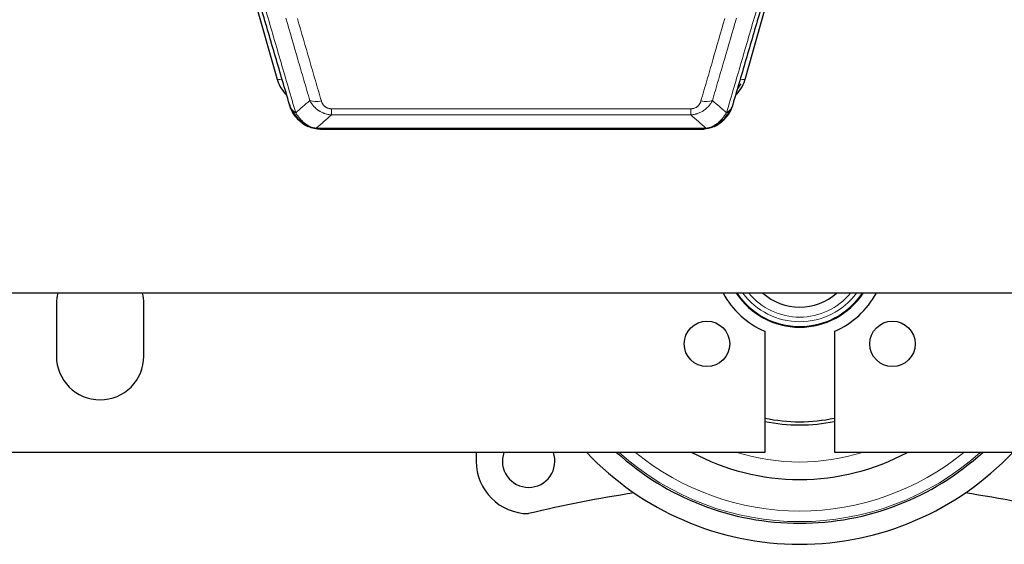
# Model space of a CAD drawing. Header units: inches. Extents: x 0 to 29700, y -16 to 21000.
# Tile 44 of 212: x 5635 to 6198, y 6821 to 7120. Entities that reach past the tile are written whole.
import ezdxf

# ---------------------------------------------------------------- set-up
doc = ezdxf.new("R2010")
doc.units = ezdxf.units.IN
doc.layers.add('254', color=7, linetype='Continuous', true_color=0xffffff)

msp = doc.modelspace()

# ---------------------------------------------------------------- linework, layer by layer
at = {"layer": '254', "color": 2, "linetype": 'Continuous', "lineweight": 25}
for p, q in [((5759.857, 7165.696), (5782.031, 7086.81)), ((6050.138, 7086.81), (6072.312, 7165.696)), ((5800.082, 7059.195), (5799.982, 7059.223)), ((5807.024, 7057.718), (6025.145, 7057.718)), ((6032.087, 7059.195), (6032.187, 7059.223)), ((6720.585, 6964.046), (5583.585, 6964.046)), ((5656.085, 6958.083), (5656.085, 6928.083)), ((5706.085, 6928.083), (5706.085, 6958.083)), ((6061.085, 6942.257), (6061.085, 6873.083)), ((6101.085, 6873.083), (6101.085, 6942.257)), ((6061.085, 6873.083), (5101.085, 6873.083)), ((5896.085, 6873.083), (5896.085, 6868.083)), ((7303.632, 6873.083), (6101.085, 6873.083))]:
    msp.add_line(p, q, dxfattribs=at)
at = {"layer": '254', "color": 110, "linetype": 'Continuous', "lineweight": 13}
for p, q in [((5780.194, 7103.048), (5784.919, 7086.236)), ((6047.25, 7086.236), (6051.975, 7103.048)), ((5813.413, 7065.849), (5813.413, 7069.382)), ((5813.413, 7069.382), (6018.756, 7069.382)), ((6018.756, 7065.849), (5813.413, 7065.849)), ((6018.756, 7065.849), (6018.756, 7069.382)), ((5799.982, 7059.223), (5799.914, 7059.38)), ((5804.682, 7058.381), (6027.487, 7058.381)), ((6032.187, 7059.223), (6032.255, 7059.38))]:
    msp.add_line(p, q, dxfattribs=at)
at = {"layer": '254', "color": 2, "linetype": 'Continuous', "lineweight": 25}
for centre in [(6028.052, 6935.05), (6134.118, 6935.05)]:
    msp.add_circle(centre, 13, dxfattribs=at)
for centre, radius, start, end in [((5681.085, 6958.083), 25, 166.19906, 180), ((5681.085, 6958.083), 25, 0, 13.80094), ((6081.085, 6988.083), 50, 208.73394, 246.42182), ((6081.085, 6988.083), 43.5, 213.5475, 326.4525), ((6081.085, 6988.083), 32, 228.69, 270), ((6081.085, 6988.083), 32, 270, 311.31), ((6081.085, 6988.083), 50, 293.57818, 331.26606), ((5681.085, 6928.083), 25, 180, 0), ((6081.085, 6988.083), 97.5, 258.165, 281.835), ((6081.085, 6988.083), 99.357, 258.39, 281.61), ((5926.085, 6868.083), 15, 160.52625, 270), ((5926.085, 6868.083), 15, 270, 19.47375), ((6081.085, 6988.083), 167.5, 223.3575, 270), ((6081.085, 6988.083), 155.5, 227.68875, 270), ((6081.085, 6988.083), 130.5, 241.785, 270), ((6081.085, 6988.083), 155.5, 270, 312.31125), ((6081.085, 6988.083), 130.5, 270, 298.215), ((6081.085, 6988.083), 167.5, 270, 316.6425), ((5926.085, 6868.083), 30, 180, 270), ((6081.085, 6206.834), 650, 98.374456, 103.795757), ((6081.085, 6206.834), 650, 76.204243, 81.625544)]:
    msp.add_arc(centre, radius, start, end, dxfattribs=at)
at = {"layer": '254', "color": 110, "linetype": 'Continuous', "lineweight": 13}
for radius, start, end in [(43.105, 213.89625, 326.10375), (40.364, 216.55125, 323.44875), (37.759, 219.54375, 320.45625), (154.562, 228.07687, 311.92313), (148.485, 230.75438, 270), (120.5, 252.62437, 287.37563), (148.485, 270, 309.24562)]:
    msp.add_arc((6081.085, 6988.083), radius, start, end, dxfattribs=at)
at = {"layer": '254', "color": 2, "linetype": 'Continuous', "lineweight": 25}
for centre, major_axis, ratio, start_param, end_param in [((5808.226, 7092.823), (-27.014, -0.465), 0.8900028, 0.2292736, 0.666958), ((6023.943, 7092.823), (27.014, -0.465), 0.8900028, 5.6162273, 6.0539117), ((6023.67, 7094.787), (27.01, -0.107), 0.887218, 5.671182, 5.8008547)]:
    msp.add_ellipse(centre, major_axis=major_axis, ratio=ratio, start_param=start_param, end_param=end_param, dxfattribs=at)
at = {"layer": '254', "color": 110, "linetype": 'Continuous', "lineweight": 13}
for centre, major_axis, ratio, start_param, end_param in [((5784.919, 7087.622), (2.888, 0.812), 0.4480327, 3.1416079, 4.5871119), ((6047.25, 7087.622), (2.888, -0.812), 0.4480327, 4.837666, 6.2831701), ((5807.566, 7079.604), (-9.598, -2.808), 0.562843, 0.6646512, 1.4076092), ((6024.603, 7079.604), (9.598, -2.808), 0.562843, 4.8755761, 5.6185342)]:
    msp.add_ellipse(centre, major_axis=major_axis, ratio=ratio, start_param=start_param, end_param=end_param, dxfattribs=at)
at = {"layer": '254', "color": 2, "linetype": 'Continuous', "lineweight": 25}
for points, knots in [([(5789.363, 7071.789), (5788.032, 7076.311), (5786.699, 7080.844), (5784.032, 7089.931), (5782.696, 7094.485), (5778.686, 7108.178), (5776.006, 7117.347), (5773.32, 7126.558)], [0, 0, 0, 0, 0.25, 0.25, 0.5, 0.5, 1, 1, 1, 1]), ([(6058.849, 7126.558), (6056.163, 7117.347), (6053.484, 7108.178), (6049.473, 7094.485), (6048.137, 7089.931), (6045.47, 7080.844), (6044.137, 7076.311), (6042.806, 7071.789)], [0, 0, 0, 0, 0.5, 0.5, 0.75, 0.75, 1, 1, 1, 1]), ([(5793.394, 7064.292), (5793.383, 7064.305), (5793.359, 7064.332), (5793.324, 7064.371), (5793.289, 7064.412), (5793.253, 7064.453), (5793.217, 7064.496), (5793.181, 7064.538), (5793.144, 7064.582), (5793.106, 7064.626), (5793.069, 7064.671), (5793.03, 7064.717), (5792.992, 7064.763), (5792.953, 7064.81), (5792.914, 7064.858), (5792.875, 7064.906), (5792.835, 7064.956), (5792.795, 7065.006), (5792.754, 7065.057), (5792.714, 7065.108), (5792.673, 7065.161), (5792.631, 7065.214), (5792.59, 7065.268), (5792.548, 7065.322), (5792.506, 7065.378), (5792.463, 7065.434), (5792.42, 7065.491), (5792.377, 7065.549), (5792.334, 7065.607), (5792.291, 7065.667), (5792.247, 7065.727), (5792.203, 7065.788), (5792.159, 7065.85), (5792.115, 7065.912), (5792.071, 7065.976), (5792.026, 7066.04), (5791.981, 7066.105), (5791.936, 7066.171), (5791.891, 7066.238), (5791.846, 7066.306), (5791.8, 7066.374), (5791.755, 7066.444), (5791.709, 7066.514), (5791.663, 7066.585), (5791.618, 7066.657), (5791.572, 7066.729), (5791.526, 7066.803), (5791.48, 7066.878), (5791.433, 7066.953), (5791.387, 7067.029), (5791.341, 7067.107), (5791.295, 7067.185), (5791.249, 7067.264), (5791.202, 7067.343), (5791.156, 7067.424), (5791.11, 7067.506), (5791.064, 7067.589), (5791.018, 7067.672), (5790.972, 7067.756), (5790.926, 7067.842), (5790.88, 7067.928), (5790.834, 7068.015), (5790.788, 7068.103), (5790.743, 7068.192), (5790.697, 7068.282), (5790.652, 7068.373), (5790.607, 7068.465), (5790.562, 7068.558), (5790.517, 7068.652), (5790.472, 7068.746), (5790.428, 7068.842), (5790.384, 7068.939), (5790.34, 7069.036), (5790.296, 7069.135), (5790.253, 7069.234), (5790.21, 7069.334), (5790.167, 7069.436), (5790.124, 7069.538), (5790.082, 7069.642), (5790.04, 7069.746), (5789.999, 7069.851), (5789.958, 7069.957), (5789.917, 7070.064), (5789.876, 7070.173), (5789.837, 7070.282), (5789.797, 7070.392), (5789.758, 7070.503), (5789.719, 7070.615), (5789.681, 7070.728), (5789.644, 7070.842), (5789.607, 7070.957), (5789.57, 7071.073), (5789.534, 7071.19), (5789.498, 7071.308), (5789.463, 7071.427), (5789.429, 7071.547), (5789.395, 7071.667), (5789.374, 7071.748), (5789.363, 7071.789)], [0, 0, 0, 0, 0.0060657, 0.012223, 0.0184718, 0.0248123, 0.0312443, 0.0377679, 0.0443831, 0.0510899, 0.0578883, 0.0647782, 0.0717598, 0.0788329, 0.0859977, 0.093254, 0.1006019, 0.1080414, 0.1155725, 0.1231952, 0.1309095, 0.1387154, 0.1466129, 0.1546019, 0.1626826, 0.1708549, 0.1791188, 0.1874742, 0.1959213, 0.20446, 0.2130903, 0.2218121, 0.2306256, 0.2395307, 0.2485274, 0.2576156, 0.2667955, 0.276067, 0.2854301, 0.2948848, 0.3044311, 0.314069, 0.3237985, 0.3336196, 0.3435324, 0.3535367, 0.3636326, 0.3738202, 0.3840993, 0.3944701, 0.4049324, 0.4154864, 0.426132, 0.4368691, 0.4476979, 0.4586183, 0.4696303, 0.480734, 0.4919292, 0.503216, 0.5145945, 0.5260645, 0.5376262, 0.5492795, 0.5610244, 0.5728609, 0.584789, 0.5968087, 0.60892, 0.621123, 0.6334175, 0.6458037, 0.6582815, 0.6708509, 0.6835119, 0.6962645, 0.7091087, 0.7220445, 0.735072, 0.748191, 0.7614017, 0.774704, 0.7880979, 0.8015834, 0.8151605, 0.8288293, 0.8425896, 0.8564416, 0.8703852, 0.8844204, 0.8985472, 0.9127656, 0.9270756, 0.9414773, 0.9559705, 0.9705554, 0.9852319, 1, 1, 1, 1]), ([(5789.363, 7071.789), (5789.42, 7071.479), (5789.502, 7071.175), (5789.715, 7070.582), (5789.847, 7070.294), (5790.002, 7070.015)], [0, 0, 0, 0, 0.5, 0.5, 1, 1, 1, 1]), ([(6042.806, 7071.789), (6042.801, 7071.767), (6042.789, 7071.723), (6042.771, 7071.657), (6042.752, 7071.591), (6042.734, 7071.526), (6042.715, 7071.461), (6042.697, 7071.396), (6042.678, 7071.332), (6042.659, 7071.268), (6042.639, 7071.204), (6042.62, 7071.14), (6042.6, 7071.077), (6042.58, 7071.014), (6042.561, 7070.951), (6042.54, 7070.889), (6042.52, 7070.826), (6042.5, 7070.765), (6042.479, 7070.703), (6042.459, 7070.642), (6042.438, 7070.581), (6042.417, 7070.52), (6042.396, 7070.459), (6042.375, 7070.399), (6042.353, 7070.339), (6042.332, 7070.28), (6042.31, 7070.22), (6042.288, 7070.161), (6042.267, 7070.103), (6042.245, 7070.044), (6042.222, 7069.986), (6042.2, 7069.928), (6042.178, 7069.871), (6042.156, 7069.813), (6042.133, 7069.756), (6042.11, 7069.7), (6042.088, 7069.643), (6042.065, 7069.587), (6042.042, 7069.531), (6042.019, 7069.476), (6041.996, 7069.42), (6041.972, 7069.365), (6041.949, 7069.31), (6041.926, 7069.256), (6041.902, 7069.202), (6041.879, 7069.148), (6041.855, 7069.094), (6041.831, 7069.041), (6041.808, 7068.988), (6041.784, 7068.935), (6041.76, 7068.883), (6041.736, 7068.83), (6041.712, 7068.778), (6041.688, 7068.727), (6041.663, 7068.675), (6041.639, 7068.624), (6041.615, 7068.574), (6041.591, 7068.523), (6041.566, 7068.473), (6041.542, 7068.423), (6041.517, 7068.373), (6041.493, 7068.324), (6041.468, 7068.275), (6041.443, 7068.226), (6041.419, 7068.177), (6041.394, 7068.129), (6041.369, 7068.081), (6041.344, 7068.033), (6041.32, 7067.985), (6041.295, 7067.938), (6041.27, 7067.891), (6041.245, 7067.845), (6041.22, 7067.798), (6041.195, 7067.752), (6041.17, 7067.706), (6041.145, 7067.661), (6041.12, 7067.615), (6041.095, 7067.57), (6041.07, 7067.525), (6041.045, 7067.481), (6041.02, 7067.437), (6040.995, 7067.393), (6040.97, 7067.349), (6040.945, 7067.305), (6040.92, 7067.262), (6040.895, 7067.219), (6040.869, 7067.177), (6040.844, 7067.134), (6040.819, 7067.092), (6040.794, 7067.05), (6040.769, 7067.008), (6040.744, 7066.967), (6040.719, 7066.926), (6040.694, 7066.885), (6040.669, 7066.845), (6040.644, 7066.804), (6040.619, 7066.764), (6040.594, 7066.724), (6040.569, 7066.685), (6040.544, 7066.646), (6040.52, 7066.607), (6040.495, 7066.568), (6040.47, 7066.529), (6040.445, 7066.491), (6040.42, 7066.453), (6040.396, 7066.415), (6040.371, 7066.378), (6040.346, 7066.34), (6040.322, 7066.303), (6040.297, 7066.266), (6040.273, 7066.23), (6040.248, 7066.194), (6040.224, 7066.158), (6040.199, 7066.122), (6040.175, 7066.086), (6040.151, 7066.051), (6040.126, 7066.016), (6040.102, 7065.981), (6040.078, 7065.947), (6040.054, 7065.912), (6040.03, 7065.878), (6040.006, 7065.844), (6039.982, 7065.811), (6039.958, 7065.777), (6039.934, 7065.744), (6039.911, 7065.711), (6039.887, 7065.679), (6039.863, 7065.646), (6039.84, 7065.614), (6039.816, 7065.582), (6039.793, 7065.551), (6039.77, 7065.519), (6039.746, 7065.488), (6039.723, 7065.457), (6039.7, 7065.426), (6039.677, 7065.396), (6039.654, 7065.365), (6039.631, 7065.335), (6039.608, 7065.305), (6039.586, 7065.276), (6039.563, 7065.246), (6039.541, 7065.217), (6039.518, 7065.188), (6039.496, 7065.16), (6039.473, 7065.131), (6039.451, 7065.103), (6039.429, 7065.075), (6039.407, 7065.047), (6039.385, 7065.019), (6039.363, 7064.992), (6039.342, 7064.965), (6039.32, 7064.938), (6039.298, 7064.911), (6039.277, 7064.885), (6039.255, 7064.859), (6039.234, 7064.832), (6039.213, 7064.807), (6039.192, 7064.781), (6039.171, 7064.756), (6039.15, 7064.73), (6039.129, 7064.706), (6039.109, 7064.681), (6039.088, 7064.656), (6039.068, 7064.632), (6039.047, 7064.608), (6039.027, 7064.584), (6039.007, 7064.56), (6038.987, 7064.537), (6038.967, 7064.513), (6038.948, 7064.49), (6038.928, 7064.468), (6038.908, 7064.445), (6038.889, 7064.422), (6038.87, 7064.4), (6038.85, 7064.378), (6038.831, 7064.356), (6038.812, 7064.335), (6038.794, 7064.313), (6038.781, 7064.299), (6038.775, 7064.292)], [0, 0, 0, 0, 0.0080212, 0.0160154, 0.0239827, 0.0319231, 0.0398365, 0.0477229, 0.0555824, 0.0634149, 0.0712205, 0.0789992, 0.0867509, 0.0944756, 0.1021734, 0.1098443, 0.1174881, 0.1251051, 0.1326951, 0.1402581, 0.1477942, 0.1553034, 0.1627856, 0.1702408, 0.1776691, 0.1850704, 0.1924448, 0.1997923, 0.2071128, 0.2144063, 0.2216729, 0.2289126, 0.2361253, 0.243311, 0.2504698, 0.2576016, 0.2647065, 0.2717845, 0.2788355, 0.2858595, 0.2928566, 0.2998268, 0.30677, 0.3136862, 0.3205755, 0.3274379, 0.3342733, 0.3410817, 0.3478632, 0.3546178, 0.3613454, 0.3680461, 0.3747198, 0.3813665, 0.3879863, 0.3945792, 0.4011451, 0.4076841, 0.4141961, 0.4206811, 0.4271393, 0.4335704, 0.4399746, 0.4463519, 0.4527022, 0.4590256, 0.465322, 0.4715915, 0.477834, 0.4840496, 0.4902382, 0.4963999, 0.5025346, 0.5086424, 0.5147232, 0.5207771, 0.526804, 0.532804, 0.5387771, 0.5447232, 0.5506423, 0.5565345, 0.5623997, 0.568238, 0.5740494, 0.5798338, 0.5855912, 0.5913217, 0.5970253, 0.6027019, 0.6083515, 0.6139742, 0.61957, 0.6251388, 0.6306807, 0.6361956, 0.6416836, 0.6471446, 0.6525787, 0.6579858, 0.663366, 0.6687192, 0.6740455, 0.6793448, 0.6846172, 0.6898627, 0.6950812, 0.7002727, 0.7054373, 0.710575, 0.7156857, 0.7207694, 0.7258262, 0.7308561, 0.735859, 0.740835, 0.745784, 0.7507061, 0.7556012, 0.7604694, 0.7653107, 0.7701249, 0.7749123, 0.7796727, 0.7844061, 0.7891127, 0.7937922, 0.7984448, 0.8030705, 0.8076692, 0.812241, 0.8167858, 0.8213037, 0.8257947, 0.8302587, 0.8346957, 0.8391058, 0.843489, 0.8478452, 0.8521745, 0.8564768, 0.8607522, 0.8650006, 0.8692221, 0.8734166, 0.8775842, 0.8817249, 0.8858386, 0.8899254, 0.8939852, 0.8980181, 0.902024, 0.906003, 0.909955, 0.9138802, 0.9177783, 0.9216495, 0.9254938, 0.9293111, 0.9331015, 0.936865, 0.9406015, 0.944311, 0.9479937, 0.9516493, 0.9552781, 0.9588799, 0.9624547, 0.9660026, 0.9695236, 0.9730176, 0.9764847, 0.9799249, 0.9833381, 0.9867243, 0.9900837, 0.993416, 0.9967215, 1, 1, 1, 1]), ([(6042.806, 7071.789), (6042.722, 7071.328), (6042.58, 7070.878), (6042.317, 7070.299), (6042.245, 7070.156), (6042.167, 7070.015)], [0, 0, 0, 0, 0.75, 0.75, 1, 1, 1, 1]), ([(5793.884, 7063.59), (5793.45, 7064.06), (5793.04, 7064.551), (5791.51, 7066.586), (5790.614, 7068.275), (5790.002, 7070.015)], [0, 0, 0, 0, 0.25, 0.25, 1, 1, 1, 1]), ([(6042.167, 7070.015), (6041.555, 7068.275), (6040.659, 7066.586), (6039.13, 7064.551), (6038.72, 7064.06), (6038.285, 7063.59)], [0, 0, 0, 0, 0.75, 0.75, 1, 1, 1, 1]), ([(5793.454, 7064.158), (5793.476, 7064.113), (5793.499, 7064.069), (5793.578, 7063.934), (5793.641, 7063.844), (5793.767, 7063.7), (5793.823, 7063.644), (5793.884, 7063.59)], [0, 0, 0, 0, 0.2280377, 0.2280377, 0.6912151, 0.6912151, 1, 1, 1, 1]), ([(5796.395, 7061.333), (5795.749, 7061.815), (5795.133, 7062.34), (5794.326, 7063.127), (5794.102, 7063.356), (5793.884, 7063.59)], [0, 0, 0, 0, 0.7159091, 0.7159091, 1, 1, 1, 1]), ([(5799.914, 7059.38), (5799.685, 7059.492), (5799.458, 7059.609), (5798.556, 7060.102), (5797.897, 7060.523), (5796.627, 7061.461), (5796.017, 7061.978), (5795.245, 7062.721), (5795.056, 7062.911), (5794.87, 7063.106)], [0, 0, 0, 0, 0.125, 0.125, 0.5, 0.5, 0.875, 0.875, 1, 1, 1, 1]), ([(6037.299, 7063.106), (6037.113, 7062.911), (6036.924, 7062.721), (6036.152, 7061.978), (6035.542, 7061.461), (6034.272, 7060.523), (6033.613, 7060.102), (6032.711, 7059.609), (6032.484, 7059.492), (6032.255, 7059.38)], [0, 0, 0, 0, 0.125, 0.125, 0.5, 0.5, 0.875, 0.875, 1, 1, 1, 1]), ([(6038.285, 7063.59), (6038.067, 7063.356), (6037.844, 7063.127), (6036.97, 7062.276), (6036.279, 7061.696), (6035.552, 7061.17)], [0, 0, 0, 0, 0.2626999, 0.2626999, 1, 1, 1, 1]), ([(6038.664, 7064.06), (6038.608, 7063.958), (6038.539, 7063.855), (6038.403, 7063.7), (6038.346, 7063.644), (6038.285, 7063.59)], [0, 0, 0, 0, 0.6295096, 0.6295096, 1, 1, 1, 1]), ([(5805.553, 7057.861), (5804.142, 7057.95), (5802.706, 7058.256), (5800.835, 7058.957), (5800.371, 7059.157), (5799.914, 7059.38)], [0, 0, 0, 0, 0.75, 0.75, 1, 1, 1, 1]), ([(5802.08, 7058.465), (5802, 7058.489), (5801.921, 7058.513), (5801.248, 7058.725), (5800.66, 7058.944), (5800.082, 7059.195)], [0, 0, 0, 0, 0.1180686, 0.1180686, 1, 1, 1, 1]), ([(5807.224, 7057.721), (5807.15, 7057.719), (5807.076, 7057.718), (5806.78, 7057.719), (5806.558, 7057.728), (5806.131, 7057.763), (5805.925, 7057.789), (5805.673, 7057.835), (5805.612, 7057.847), (5805.553, 7057.861)], [0, 0, 0, 0, 0.125, 0.125, 0.5, 0.5, 0.875, 0.875, 1, 1, 1, 1]), ([(6024.945, 7057.721), (6024.96, 7057.72), (6024.988, 7057.72), (6025.029, 7057.719), (6025.07, 7057.719), (6025.109, 7057.718), (6025.148, 7057.718), (6025.185, 7057.718), (6025.221, 7057.719), (6025.257, 7057.719), (6025.291, 7057.72), (6025.324, 7057.72), (6025.356, 7057.721), (6025.387, 7057.722), (6025.417, 7057.723), (6025.446, 7057.724), (6025.474, 7057.725), (6025.501, 7057.726), (6025.527, 7057.727), (6025.551, 7057.728), (6025.575, 7057.729), (6025.598, 7057.73), (6025.619, 7057.731), (6025.64, 7057.733), (6025.659, 7057.734), (6025.678, 7057.735), (6025.695, 7057.736), (6025.711, 7057.737), (6025.726, 7057.738), (6025.741, 7057.739), (6025.754, 7057.74), (6025.766, 7057.741), (6025.777, 7057.742), (6025.787, 7057.742), (6025.796, 7057.743), (6025.803, 7057.744), (6025.81, 7057.744), (6025.816, 7057.745), (6025.821, 7057.745), (6025.833, 7057.746), (6025.854, 7057.748), (6025.883, 7057.75), (6025.912, 7057.753), (6025.94, 7057.756), (6025.968, 7057.758), (6025.995, 7057.761), (6026.023, 7057.764), (6026.05, 7057.767), (6026.076, 7057.77), (6026.103, 7057.774), (6026.129, 7057.777), (6026.154, 7057.78), (6026.18, 7057.783), (6026.205, 7057.787), (6026.229, 7057.79), (6026.254, 7057.794), (6026.278, 7057.797), (6026.301, 7057.801), (6026.325, 7057.805), (6026.348, 7057.808), (6026.37, 7057.812), (6026.393, 7057.816), (6026.415, 7057.82), (6026.436, 7057.824), (6026.458, 7057.828), (6026.479, 7057.832), (6026.499, 7057.836), (6026.52, 7057.84), (6026.54, 7057.844), (6026.559, 7057.848), (6026.579, 7057.852), (6026.598, 7057.856), (6026.61, 7057.859), (6026.617, 7057.861)], [0, 0, 0, 0, 0.0247661, 0.0489206, 0.0724636, 0.0953949, 0.1177147, 0.1394229, 0.1605195, 0.1810045, 0.2008779, 0.2201398, 0.23879, 0.2568287, 0.2742558, 0.2910713, 0.3072753, 0.3228676, 0.3378484, 0.3522176, 0.3659752, 0.3791212, 0.3916556, 0.4035785, 0.4148897, 0.4255894, 0.4356775, 0.445154, 0.454019, 0.4622723, 0.4699141, 0.4769443, 0.4833629, 0.48917, 0.4943654, 0.4989493, 0.5029216, 0.5062824, 0.5090316, 0.5111692, 0.5284651, 0.5456049, 0.5625886, 0.5794163, 0.5960881, 0.612604, 0.6289642, 0.6451687, 0.6612176, 0.6771111, 0.6928491, 0.7084319, 0.7238594, 0.7391318, 0.7542492, 0.7692118, 0.7840195, 0.7986726, 0.8131712, 0.8275153, 0.8417051, 0.8557408, 0.8696224, 0.8833501, 0.8969241, 0.9103445, 0.9236114, 0.936725, 0.9496856, 0.9624932, 0.975148, 0.9876502, 1, 1, 1, 1]), ([(6032.255, 7059.38), (6031.798, 7059.157), (6031.334, 7058.957), (6029.463, 7058.256), (6028.027, 7057.95), (6026.617, 7057.861)], [0, 0, 0, 0, 0.25, 0.25, 1, 1, 1, 1]), ([(6032.087, 7059.195), (6031.509, 7058.944), (6030.921, 7058.725), (6030.24, 7058.511), (6030.153, 7058.484), (6030.065, 7058.458)], [0, 0, 0, 0, 0.8717446, 0.8717446, 1, 1, 1, 1])]:
    msp.add_open_spline(points, degree=3, knots=knots, dxfattribs=at)
at = {"layer": '254', "color": 110, "linetype": 'Continuous', "lineweight": 13}
for points, knots in [([(5776.065, 7124.71), (5778.887, 7115.017), (5781.703, 7105.369), (5785.917, 7090.966), (5787.319, 7086.177), (5790.122, 7076.621), (5791.521, 7071.855), (5792.919, 7067.1)], [0, 0, 0, 0, 0.5, 0.5, 0.75, 0.75, 1, 1, 1, 1]), ([(6039.25, 7067.1), (6040.648, 7071.855), (6042.047, 7076.621), (6044.85, 7086.177), (6046.252, 7090.966), (6050.466, 7105.369), (6053.282, 7115.017), (6056.104, 7124.71)], [0, 0, 0, 0, 0.25, 0.25, 0.5, 0.5, 1, 1, 1, 1]), ([(5800.986, 7074.062), (5799.851, 7077.948), (5798.714, 7081.842), (5796.439, 7089.645), (5795.3, 7093.554), (5791.881, 7105.303), (5789.597, 7113.166), (5787.309, 7121.059)], [0, 0, 0, 0, 0.25, 0.25, 0.5, 0.5, 1, 1, 1, 1]), ([(5793.905, 7120.889), (5796.19, 7112.983), (5798.472, 7105.108), (5801.887, 7093.34), (5803.025, 7089.425), (5805.297, 7081.61), (5806.432, 7077.71), (5807.566, 7073.818)], [0, 0, 0, 0, 0.5, 0.5, 0.75, 0.75, 1, 1, 1, 1]), ([(6024.603, 7073.818), (6025.737, 7077.71), (6026.872, 7081.61), (6029.145, 7089.425), (6030.282, 7093.34), (6033.697, 7105.108), (6035.979, 7112.983), (6038.264, 7120.889)], [0, 0, 0, 0, 0.25, 0.25, 0.5, 0.5, 1, 1, 1, 1]), ([(6044.86, 7121.059), (6042.572, 7113.166), (6040.288, 7105.303), (6036.869, 7093.554), (6035.73, 7089.645), (6033.455, 7081.842), (6032.318, 7077.948), (6031.183, 7074.062)], [0, 0, 0, 0, 0.5, 0.5, 0.75, 0.75, 1, 1, 1, 1]), ([(5813.413, 7065.849), (5813.078, 7065.872), (5812.745, 7065.905), (5812.082, 7065.993), (5811.754, 7066.047), (5810.778, 7066.239), (5810.14, 7066.407), (5809.438, 7066.644), (5809.36, 7066.671), (5809.204, 7066.726), (5809.127, 7066.754), (5808.895, 7066.841), (5808.743, 7066.901), (5808.288, 7067.089), (5807.693, 7067.359), (5807.12, 7067.667), (5806.699, 7067.912), (5806.491, 7068.038), (5806.285, 7068.169), (5806.149, 7068.258), (5806.081, 7068.303), (5805.475, 7068.712), (5804.967, 7069.108), (5804.248, 7069.748), (5804.016, 7069.968), (5803.677, 7070.31), (5803.566, 7070.426), (5803.348, 7070.662), (5803.24, 7070.782), (5802.713, 7071.387), (5802.325, 7071.893), (5801.61, 7072.947), (5801.284, 7073.495), (5800.986, 7074.062)], [0, 0, 0, 0, 0.0625, 0.0625, 0.125, 0.125, 0.25, 0.25, 0.265625, 0.265625, 0.28125, 0.28125, 0.3125, 0.3125, 0.375, 0.4375, 0.4375, 0.46875, 0.484375, 0.484375, 0.5, 0.5, 0.625, 0.625, 0.6875, 0.6875, 0.71875, 0.71875, 0.75, 0.75, 0.875, 0.875, 1, 1, 1, 1]), ([(5813.413, 7069.382), (5813.231, 7069.382), (5813.048, 7069.388), (5812.684, 7069.415), (5812.505, 7069.434), (5812.149, 7069.488), (5811.974, 7069.522), (5811.627, 7069.604), (5811.456, 7069.652), (5811.245, 7069.722), (5811.203, 7069.737), (5811.119, 7069.767), (5810.995, 7069.813), (5810.874, 7069.863), (5810.635, 7069.968), (5810.327, 7070.121), (5810.04, 7070.3), (5809.867, 7070.419), (5809.832, 7070.444), (5809.764, 7070.493), (5809.731, 7070.518), (5809.631, 7070.594), (5809.566, 7070.646), (5809.376, 7070.805), (5809.257, 7070.915), (5809.03, 7071.144), (5808.923, 7071.262), (5808.72, 7071.505), (5808.625, 7071.63), (5808.512, 7071.79), (5808.489, 7071.822), (5808.446, 7071.887), (5808.424, 7071.92), (5808.36, 7072.018), (5808.319, 7072.084), (5808.201, 7072.284), (5808.127, 7072.418), (5807.99, 7072.691), (5807.927, 7072.828), (5807.75, 7073.245), (5807.65, 7073.529), (5807.566, 7073.818)], [0, 0, 0, 0, 0.0625, 0.0625, 0.125, 0.125, 0.1875, 0.1875, 0.25, 0.25, 0.265625, 0.265625, 0.28125, 0.3125, 0.3125, 0.375, 0.4375, 0.4375, 0.453125, 0.453125, 0.46875, 0.46875, 0.5, 0.5, 0.5625, 0.5625, 0.625, 0.625, 0.6875, 0.6875, 0.703125, 0.703125, 0.71875, 0.71875, 0.75, 0.75, 0.8125, 0.8125, 0.875, 0.875, 1, 1, 1, 1]), ([(6031.183, 7074.062), (6030.885, 7073.495), (6030.559, 7072.947), (6029.846, 7071.896), (6029.459, 7071.391), (6028.831, 7070.669), (6028.559, 7070.375), (6028.274, 7070.091), (6028.159, 7069.978), (6028.101, 7069.922), (6027.925, 7069.755), (6027.806, 7069.646), (6027.204, 7069.11), (6026.695, 7068.713), (6026.023, 7068.259), (6025.887, 7068.17), (6025.679, 7068.04), (6025.61, 7067.997), (6025.47, 7067.913), (6025.4, 7067.871), (6025.048, 7067.666), (6024.761, 7067.512), (6023.885, 7067.079), (6023.28, 7066.829), (6022.577, 7066.592), (6022.498, 7066.566), (6022.34, 7066.516), (6022.261, 7066.491), (6022.023, 7066.42), (6021.864, 7066.375), (6021.384, 7066.248), (6021.062, 7066.174), (6020.086, 7065.982), (6019.426, 7065.895), (6018.756, 7065.849)], [0, 0, 0, 0, 0.125, 0.125, 0.25, 0.25, 0.3125, 0.328125, 0.328125, 0.34375, 0.34375, 0.375, 0.375, 0.5, 0.5, 0.53125, 0.53125, 0.546875, 0.546875, 0.5625, 0.5625, 0.625, 0.625, 0.75, 0.75, 0.765625, 0.765625, 0.78125, 0.78125, 0.8125, 0.8125, 0.875, 0.875, 1, 1, 1, 1]), ([(6024.603, 7073.818), (6024.582, 7073.745), (6024.56, 7073.673), (6024.514, 7073.53), (6024.489, 7073.458), (6024.414, 7073.245), (6024.36, 7073.105), (6024.242, 7072.826), (6024.178, 7072.689), (6024.042, 7072.417), (6023.968, 7072.283), (6023.811, 7072.019), (6023.727, 7071.889), (6023.592, 7071.697), (6023.545, 7071.633), (6023.449, 7071.507), (6023.399, 7071.445), (6023.245, 7071.261), (6023.137, 7071.142), (6022.909, 7070.913), (6022.789, 7070.802), (6022.6, 7070.643), (6022.503, 7070.566), (6022.402, 7070.491), (6022.334, 7070.441), (6022.299, 7070.417), (6022.125, 7070.297), (6021.98, 7070.207), (6021.533, 7069.959), (6021.216, 7069.82), (6020.796, 7069.68), (6020.711, 7069.654), (6020.538, 7069.605), (6020.451, 7069.582), (6020.19, 7069.52), (6020.014, 7069.487), (6019.659, 7069.434), (6019.48, 7069.414), (6019.12, 7069.388), (6018.939, 7069.382), (6018.756, 7069.382)], [0, 0, 0, 0, 0.03125, 0.03125, 0.0625, 0.0625, 0.125, 0.125, 0.1875, 0.1875, 0.25, 0.25, 0.3125, 0.3125, 0.34375, 0.34375, 0.375, 0.375, 0.4375, 0.4375, 0.5, 0.5, 0.53125, 0.546875, 0.546875, 0.5625, 0.5625, 0.625, 0.625, 0.75, 0.75, 0.78125, 0.78125, 0.8125, 0.8125, 0.875, 0.875, 0.9375, 0.9375, 1, 1, 1, 1]), ([(5790.002, 7070.015), (5790.158, 7069.73), (5790.338, 7069.455), (5790.742, 7068.926), (5790.967, 7068.672), (5791.212, 7068.431)], [0, 0, 0, 0, 0.5, 0.5, 1, 1, 1, 1]), ([(5794.87, 7063.106), (5794.499, 7063.495), (5794.142, 7063.901), (5792.781, 7065.584), (5791.911, 7066.978), (5791.212, 7068.431)], [0, 0, 0, 0, 0.25, 0.25, 1, 1, 1, 1]), ([(5791.212, 7068.431), (5791.458, 7068.183), (5791.724, 7067.948), (5792.295, 7067.504), (5792.599, 7067.295), (5792.919, 7067.1)], [0, 0, 0, 0, 0.5, 0.5, 1, 1, 1, 1]), ([(5796.095, 7062.893), (5795.796, 7063.209), (5795.505, 7063.537), (5794.378, 7064.887), (5793.612, 7065.985), (5792.919, 7067.1)], [0, 0, 0, 0, 0.25, 0.25, 1, 1, 1, 1]), ([(6039.25, 7067.1), (6038.557, 7065.985), (6037.791, 7064.887), (6036.664, 7063.537), (6036.373, 7063.209), (6036.075, 7062.893)], [0, 0, 0, 0, 0.75, 0.75, 1, 1, 1, 1]), ([(6040.957, 7068.431), (6040.258, 7066.978), (6039.388, 7065.584), (6038.027, 7063.901), (6037.67, 7063.495), (6037.299, 7063.106)], [0, 0, 0, 0, 0.75, 0.75, 1, 1, 1, 1]), ([(6040.957, 7068.431), (6040.834, 7068.308), (6040.706, 7068.189), (6040.374, 7067.897), (6040.163, 7067.728), (6039.721, 7067.404), (6039.49, 7067.248), (6039.25, 7067.1)], [0, 0, 0, 0, 0.25, 0.25, 0.625, 0.625, 1, 1, 1, 1]), ([(6042.167, 7070.015), (6042.129, 7069.944), (6042.088, 7069.874), (6041.92, 7069.596), (6041.781, 7069.393), (6041.478, 7068.996), (6041.314, 7068.803), (6041.079, 7068.553), (6041.018, 7068.492), (6040.957, 7068.431)], [0, 0, 0, 0, 0.125, 0.125, 0.5, 0.5, 0.875, 0.875, 1, 1, 1, 1]), ([(5793.884, 7063.59), (5793.915, 7063.564), (5793.948, 7063.538), (5794.082, 7063.436), (5794.195, 7063.366), (5794.444, 7063.244), (5794.581, 7063.192), (5794.772, 7063.133), (5794.821, 7063.119), (5794.87, 7063.106)], [0, 0, 0, 0, 0.125, 0.125, 0.5, 0.5, 0.875, 0.875, 1, 1, 1, 1]), ([(5794.87, 7063.106), (5794.969, 7063.079), (5795.07, 7063.056), (5795.327, 7063.006), (5795.485, 7062.982), (5795.795, 7062.938), (5795.948, 7062.917), (5796.095, 7062.893)], [0, 0, 0, 0, 0.25, 0.25, 0.625, 0.625, 1, 1, 1, 1]), ([(5800.064, 7059.774), (5799.884, 7059.871), (5799.705, 7059.973), (5798.998, 7060.398), (5798.483, 7060.756), (5797.489, 7061.543), (5797.01, 7061.971), (5796.395, 7062.58), (5796.244, 7062.735), (5796.095, 7062.893)], [0, 0, 0, 0, 0.125, 0.125, 0.5, 0.5, 0.875, 0.875, 1, 1, 1, 1]), ([(6036.075, 7062.893), (6035.925, 7062.735), (6035.774, 7062.58), (6035.159, 7061.971), (6034.68, 7061.543), (6033.686, 7060.756), (6033.171, 7060.398), (6032.464, 7059.973), (6032.285, 7059.871), (6032.105, 7059.774)], [0, 0, 0, 0, 0.125, 0.125, 0.5, 0.5, 0.875, 0.875, 1, 1, 1, 1]), ([(6037.299, 7063.106), (6037.2, 7063.079), (6037.099, 7063.056), (6036.842, 7063.006), (6036.685, 7062.982), (6036.374, 7062.938), (6036.221, 7062.917), (6036.075, 7062.893)], [0, 0, 0, 0, 0.25, 0.25, 0.625, 0.625, 1, 1, 1, 1]), ([(6038.285, 7063.59), (6038.254, 7063.564), (6038.222, 7063.538), (6038.087, 7063.436), (6037.974, 7063.366), (6037.725, 7063.244), (6037.588, 7063.192), (6037.397, 7063.133), (6037.348, 7063.119), (6037.299, 7063.106)], [0, 0, 0, 0, 0.125, 0.125, 0.5, 0.5, 0.875, 0.875, 1, 1, 1, 1]), ([(5799.914, 7059.38), (5799.912, 7059.41), (5799.914, 7059.442), (5799.927, 7059.528), (5799.943, 7059.583), (5799.991, 7059.687), (5800.023, 7059.736), (5800.064, 7059.774)], [0, 0, 0, 0, 0.25, 0.25, 0.625, 0.625, 1, 1, 1, 1]), ([(5804.682, 7058.381), (5803.461, 7058.483), (5802.285, 7058.777), (5800.792, 7059.403), (5800.424, 7059.58), (5800.064, 7059.774)], [0, 0, 0, 0, 0.75, 0.75, 1, 1, 1, 1]), ([(5805.553, 7057.861), (5805.434, 7057.887), (5805.324, 7057.918), (5805.075, 7058.005), (5804.95, 7058.066), (5804.764, 7058.209), (5804.703, 7058.289), (5804.682, 7058.381)], [0, 0, 0, 0, 0.25, 0.25, 0.625, 0.625, 1, 1, 1, 1]), ([(6026.617, 7057.861), (6026.625, 7057.862), (6026.641, 7057.866), (6026.664, 7057.872), (6026.687, 7057.877), (6026.71, 7057.883), (6026.733, 7057.889), (6026.755, 7057.895), (6026.777, 7057.901), (6026.799, 7057.907), (6026.82, 7057.913), (6026.841, 7057.92), (6026.862, 7057.926), (6026.882, 7057.933), (6026.902, 7057.939), (6026.922, 7057.946), (6026.941, 7057.952), (6026.96, 7057.959), (6026.979, 7057.966), (6026.997, 7057.973), (6027.015, 7057.98), (6027.033, 7057.987), (6027.05, 7057.994), (6027.067, 7058.001), (6027.084, 7058.009), (6027.1, 7058.016), (6027.116, 7058.024), (6027.132, 7058.031), (6027.147, 7058.039), (6027.162, 7058.046), (6027.177, 7058.054), (6027.191, 7058.062), (6027.205, 7058.07), (6027.219, 7058.078), (6027.232, 7058.086), (6027.245, 7058.094), (6027.258, 7058.102), (6027.27, 7058.11), (6027.282, 7058.118), (6027.294, 7058.127), (6027.306, 7058.135), (6027.317, 7058.143), (6027.327, 7058.152), (6027.338, 7058.16), (6027.348, 7058.169), (6027.357, 7058.178), (6027.367, 7058.186), (6027.376, 7058.195), (6027.385, 7058.204), (6027.393, 7058.213), (6027.401, 7058.222), (6027.409, 7058.231), (6027.416, 7058.24), (6027.423, 7058.249), (6027.43, 7058.258), (6027.436, 7058.267), (6027.442, 7058.276), (6027.448, 7058.286), (6027.454, 7058.295), (6027.459, 7058.304), (6027.463, 7058.314), (6027.468, 7058.323), (6027.472, 7058.333), (6027.476, 7058.342), (6027.479, 7058.352), (6027.482, 7058.362), (6027.485, 7058.371), (6027.487, 7058.378), (6027.487, 7058.381)], [0, 0, 0, 0, 0.0185022, 0.0368847, 0.0551481, 0.073293, 0.0913199, 0.1092294, 0.1270222, 0.1446988, 0.1622598, 0.1797059, 0.1970378, 0.2142561, 0.2313614, 0.2483544, 0.265236, 0.2820066, 0.2986672, 0.3152184, 0.331661, 0.3479958, 0.3642235, 0.380345, 0.3963611, 0.4122725, 0.4280803, 0.4437851, 0.459388, 0.4748898, 0.4902915, 0.5055939, 0.5207981, 0.535905, 0.5509156, 0.565831, 0.5806521, 0.5953801, 0.6100159, 0.6245607, 0.6390157, 0.6533819, 0.6676604, 0.6818526, 0.6959596, 0.7099825, 0.7239227, 0.7377815, 0.75156, 0.7652597, 0.7788818, 0.7924277, 0.8058989, 0.8192966, 0.8326224, 0.8458776, 0.8590638, 0.8721825, 0.8852351, 0.8982233, 0.9111485, 0.9240124, 0.9368166, 0.9495628, 0.9622525, 0.9748874, 0.9874694, 1, 1, 1, 1]), ([(6032.105, 7059.774), (6031.745, 7059.58), (6031.378, 7059.403), (6029.884, 7058.777), (6028.708, 7058.483), (6027.487, 7058.381)], [0, 0, 0, 0, 0.25, 0.25, 1, 1, 1, 1]), ([(6032.255, 7059.38), (6032.257, 7059.41), (6032.255, 7059.442), (6032.242, 7059.528), (6032.226, 7059.583), (6032.178, 7059.687), (6032.146, 7059.736), (6032.105, 7059.774)], [0, 0, 0, 0, 0.25, 0.25, 0.625, 0.625, 1, 1, 1, 1])]:
    msp.add_open_spline(points, degree=3, knots=knots, dxfattribs=at)
for points in [[(5792.919, 7067.1), (5795.593, 7069.423), (5798.282, 7071.744), (5800.986, 7074.062)], [(6031.183, 7074.062), (6033.887, 7071.744), (6036.576, 7069.423), (6039.25, 7067.1)], [(5813.413, 7065.849), (5810.485, 7063.362), (5807.575, 7060.873), (5804.682, 7058.381)], [(6027.487, 7058.381), (6024.594, 7060.873), (6021.684, 7063.362), (6018.756, 7065.849)]]:
    msp.add_open_spline(points, degree=3, dxfattribs=at)
at = {"layer": '254', "color": 2, "linetype": 'Continuous', "lineweight": 25}
for points, degree in [([(5796.471, 7061.276), (5798.117, 7060.056), (5799.984, 7059.221)], 2), ([(6032.185, 7059.221), (6034.052, 7060.056), (6035.698, 7061.276)], 2), ([(5807.224, 7057.721), (5806.607, 7057.717), (5805.984, 7057.747), (5805.358, 7057.811)], 3), ([(6026.68, 7057.798), (6026.098, 7057.743), (6025.519, 7057.717), (6024.945, 7057.721)], 3)]:
    msp.add_open_spline(points, degree=degree, dxfattribs=at)

doc.saveas('drawing.dxf')
